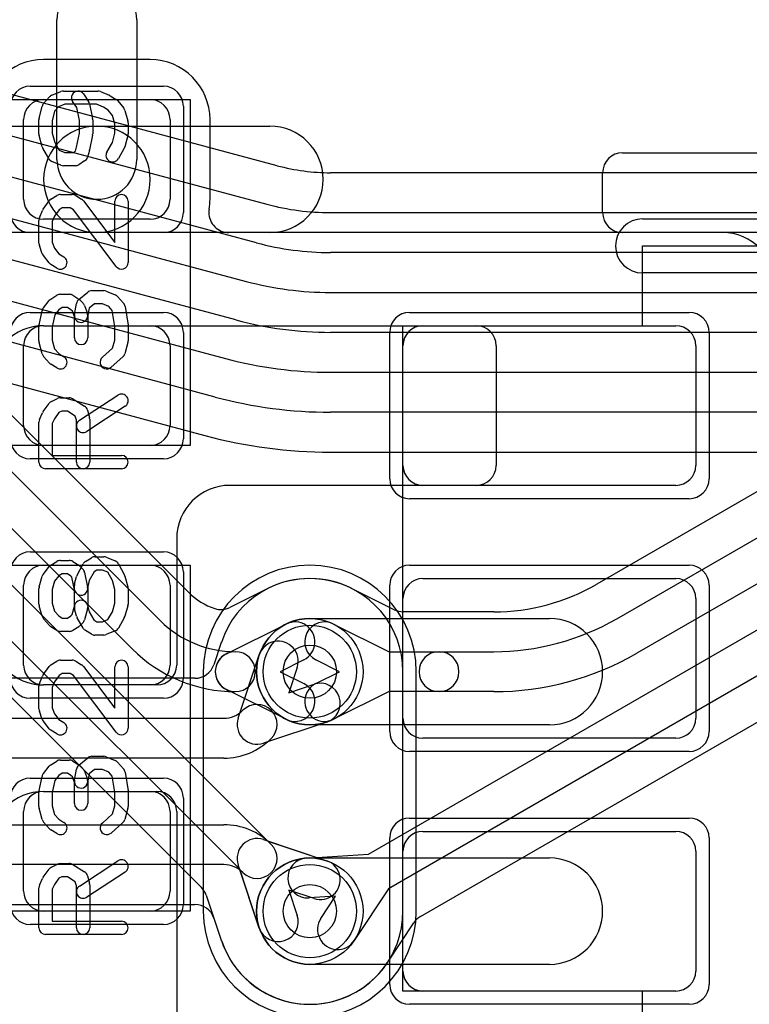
# Model space of a CAD drawing. Extents: x 0 to 57.3, y -1 to 20.5.
# Tile 23 of 31: x 27.3 to 30.1, y 13.7 to 17.4. Entities that reach past the tile are written whole.
import ezdxf

# ---------------------------------------------------------------- set-up
doc = ezdxf.new("R2010")
doc.units = 0
for name, color, linetype in [('Hole', 1, 'CONTINUOUS'), ('L1', 3, 'CONTINUOUS'), ('L2', 3, 'CONTINUOUS'), ('L3', 3, 'CONTINUOUS'), ('L4', 3, 'CONTINUOUS'), ('MetalMask-A', 176, 'CONTINUOUS'), ('PartsArea-A', 111, 'CONTINUOUS'), ('PartsSilk-A', 221, 'CONTINUOUS'), ('Resist-A', 2, 'CONTINUOUS'), ('Resist-B', 2, 'CONTINUOUS'), ('Silk-A', 140, 'CONTINUOUS')]:
    doc.layers.add(name, color=color, linetype=linetype)

msp = doc.modelspace()

# ---------------------------------------------------------------- linework, layer by layer
at = {"layer": 'Hole'}
for centre in [(28.4, 14.95), (28.4, 14.05)]:
    msp.add_circle(centre, 0.1, dxfattribs=at)
at = {"layer": 'L1'}
for p, q in [((27.45, 16.875), (27.45, 17.4)), ((27.75, 17.4), (27.75, 16.875)), ((27.8, 17.25004), (27.4, 17.25004)), ((27.4, 17.1), (27.8, 17.1)), ((27.325, 16.725), (27.325, 17.025)), ((27.875, 17.025), (27.875, 16.725)), ((28.02504, 16.725), (28.02504, 17.025)), ((26.95, 17), (27.6, 17)), ((27.6, 17), (28.25, 17)), ((29.57497, 16.9), (31.52503, 16.9)), ((29.5, 16.67497), (29.5, 16.82503)), ((27.8, 16.65), (27.4, 16.65)), ((27.6, 16.6), (26.95, 16.6)), ((28.25, 16.6), (27.6, 16.6)), ((35.67504, 16.6), (28.09585, 16.6)), ((29.95004, 16.6), (29.57497, 16.6)), ((27.4, 16.25), (29.02503, 16.25)), ((27.4, 16.25), (27.8, 16.25)), ((28.825, 16.25), (29.775, 16.25)), ((27.325, 15.875), (27.325, 16.175)), ((27.875, 16.175), (27.875, 15.875)), ((28.75, 15.725), (28.75, 16.175)), ((29.1, 16.17503), (29.1, 15.72497)), ((29.85, 16.175), (29.85, 15.725)), ((27.8, 15.8), (27.4, 15.8)), ((29.02503, 15.65), (28.1, 15.65)), ((29.775, 15.65), (28.825, 15.65)), ((27.9, 15.45), (27.9, 14.97497)), ((27.4, 15.35), (27.8, 15.35)), ((28.825, 15.3), (29.775, 15.3)), ((27.325, 14.975), (27.325, 15.275)), ((27.875, 15.275), (27.875, 14.975)), ((28.75, 14.775), (28.75, 15.225)), ((29.85, 15.225), (29.85, 14.775)), ((28.4, 15.15), (29.3, 15.15)), ((27.82503, 14.9), (27.4, 14.9)), ((27.8, 14.9), (27.4, 14.9)), ((29.3, 14.75), (28.4, 14.75)), ((29.775, 14.7), (28.825, 14.7)), ((27.4, 14.5), (27.82503, 14.5)), ((27.4, 14.5), (27.8, 14.5)), ((27.325, 14.125), (27.325, 14.425)), ((27.875, 14.425), (27.875, 14.125)), ((27.9, 14.42503), (27.9, 4.7)), ((28.825, 14.35), (29.775, 14.35)), ((28.4, 14.25), (29.3, 14.25)), ((28.75, 13.825), (28.75, 14.275)), ((29.85, 14.275), (29.85, 13.825)), ((27.8, 14.05), (27.4, 14.05)), ((29.3, 13.85), (28.4, 13.85)), ((29.775, 13.75), (28.825, 13.75))]:
    msp.add_line(p, q, dxfattribs=at)
for centre in [(28.4, 14.95), (28.4, 14.05)]:
    msp.add_circle(centre, 0.2, dxfattribs=at)
for centre, radius, start, end in [((27.6, 17.4), 0.15, 0, 180), ((27.4, 17.025), 0.22504, 90, 180), ((27.8, 17.025), 0.22504, 0, 90), ((27.4, 17.025), 0.075, 90, 180), ((27.8, 17.025), 0.075, 0, 90), ((27.6, 16.8), 0.2, 90, -90), ((27.6, 16.8), 0.2, -90, 90), ((28.25, 16.8), 0.2, -90, 90), ((27.6, 16.875), 0.15, 180, 0), ((29.57497, 16.82503), 0.07497, 90, 180), ((27.4, 16.725), 0.075, 180, -90), ((27.8, 16.725), 0.075, -90, 0), ((27.79999, 16.72499), 0.22505, -9.58914, 0.00255), ((28.09582, 16.67501), 0.07497, 170.40952, 180), ((28.09585, 16.675), 0.075, 179.99236, -90), ((29.57497, 16.67497), 0.07497, 180, -90), ((29.95004, 16.4), 0.2, 0, 90), ((27.4, 16.05), 0.2, 90, 180), ((27.4, 16.175), 0.075, 90, 180), ((27.8, 16.175), 0.075, 0, 90), ((28.825, 16.175), 0.075, 90, 180), ((29.02503, 16.17503), 0.07497, 0, 90), ((29.775, 16.175), 0.075, 0, 90), ((27.4, 15.875), 0.075, 180, -90), ((27.8, 15.875), 0.075, -90, 0), ((28.825, 15.725), 0.075, 180, -90), ((29.775, 15.725), 0.075, -90, 0), ((29.02503, 15.72497), 0.07497, -90, 0), ((28.1, 15.45), 0.2, 90, 180), ((27.4, 15.275), 0.075, 90, 180), ((27.8, 15.275), 0.075, 0, 90), ((28.825, 15.225), 0.075, 90, 180), ((29.775, 15.225), 0.075, 0, 90), ((28.4, 14.95), 0.2, 90, -90), ((29.3, 14.95), 0.2, -90, 90), ((27.4, 15.1), 0.2, 180, -90), ((27.4, 14.975), 0.075, 180, -90), ((27.8, 14.975), 0.075, -90, 0), ((27.82503, 14.97497), 0.07497, -90, 0), ((28.825, 14.775), 0.075, 180, -90), ((29.775, 14.775), 0.075, -90, 0), ((27.4, 14.3), 0.2, 90, 180), ((27.4, 14.425), 0.075, 90, 180), ((27.8, 14.425), 0.075, 0, 90), ((27.82503, 14.42503), 0.07497, 0, 90), ((28.825, 14.275), 0.075, 90, 180), ((29.775, 14.275), 0.075, 0, 90), ((28.4, 14.05), 0.2, 90, -90), ((29.3, 14.05), 0.2, -90, 90), ((27.4, 14.125), 0.075, 180, -90), ((27.8, 14.125), 0.075, -90, 0), ((28.825, 13.825), 0.075, 180, -90), ((29.775, 13.825), 0.075, -90, 0)]:
    msp.add_arc(centre, radius, start, end, dxfattribs=at)
at = {"layer": 'L2'}
for p, q in [((27.99996, 14.95), (27.99996, 14.05)), ((28.80004, 14.05), (28.80004, 14.95))]:
    msp.add_line(p, q, dxfattribs=at)
for centre, start, end in [((28.4, 14.95), 0, 180), ((28.4, 14.05), 180, 0)]:
    msp.add_arc(centre, 0.40004, start, end, dxfattribs=at)
at = {"layer": 'L3'}
for p, q in [((32.75514, 17.17072), (29.47837, 15.27886)), ((29.55338, 15.14893), (32.83016, 17.04078)), ((32.90516, 16.91088), (29.62838, 15.01902)), ((27.94497, 15.24754), (26.61417, 16.57835)), ((28.8162, 14.03044), (33.13022, 16.52114)), ((26.50807, 16.47225), (27.83888, 15.14144)), ((27.73282, 15.03537), (26.40201, 16.36619)), ((26.17848, 15.95326), (27.99291, 14.13883)), ((28.62029, 14.26379), (30.79258, 15.51796)), ((30.86758, 15.38806), (28.69528, 14.13388)), ((27.27549, 15.28057), (28.24255, 14.31351)), ((28.24192, 15.26232), (28.09989, 15.19146)), ((28.7172, 15.18293), (28.55681, 15.26296)), ((28.13649, 14.20745), (27.16943, 15.17451)), ((29.09088, 15.17504), (28.75067, 15.17504)), ((28.08653, 15.01711), (28.31071, 15.12896)), ((28.48929, 15.12896), (28.69766, 15.025)), ((28.69766, 15.025), (28.88543, 15.025)), ((28.88543, 15.025), (29.09088, 15.025)), ((28.37767, 14.99474), (28.288, 14.95)), ((28.512, 14.95), (28.42233, 14.99474)), ((28.288, 14.95), (28.37767, 14.90526)), ((28.42233, 14.90526), (28.512, 14.95)), ((28.31071, 14.77104), (28.08653, 14.88289)), ((28.69766, 14.875), (28.48929, 14.77104)), ((28.88543, 14.875), (28.69766, 14.875)), ((29.09088, 14.875), (28.88543, 14.875)), ((28.24255, 14.31351), (28.46341, 14.23968)), ((28.38784, 14.24963), (28.62029, 14.26379)), ((28.21032, 13.98659), (28.13649, 14.20745)), ((28.011, 14.10959), (28.06752, 13.94051)), ((28.41585, 14.09742), (28.32081, 14.12919)), ((28.32081, 14.12919), (28.35258, 14.03415)), ((28.497, 14.106), (28.39696, 14.09991)), ((28.44171, 14.02242), (28.497, 14.106)), ((28.69528, 14.13388), (28.56681, 13.93966)), ((28.69259, 13.85784), (28.7907, 14.00618))]:
    msp.add_line(p, q, dxfattribs=at)
for centre in [(28.4, 14.95), (28.4, 14.05)]:
    msp.add_circle(centre, 0.2, dxfattribs=at)
for centre, radius, start, end in [((28.4, 14.95), 0.35004, 63.64358, 116.35642), ((28.12, 15.42257), 0.24753, -135, -108.09018), ((28.20845, 15.3294), 0.07497, -63.4828, -63.20936), ((28.4, 14.95), 0.35005, 116.51527, 116.78758), ((28.34419, 15.06185), 0.22504, 116.2895, 116.51381), ((28.21132, 15.33083), 0.07497, -63.7152, -63.64685), ((28.58868, 15.33083), 0.07497, -116.35315, -116.2848), ((28.45581, 15.06185), 0.22504, 63.48391, 63.7105), ((28.4, 14.95), 0.35004, 63.40274, 63.48326), ((28.59028, 15.33004), 0.07497, -116.59239, -116.5172), ((29.09089, 15.95), 0.77496, -90.00074, -60.00018), ((28.06642, 15.25854), 0.07497, -108.09175, -63.4828), ((28.75067, 15.25001), 0.07497, -116.5172, -90), ((28.12, 15.42257), 0.39757, -134.99898, -90), ((28.34419, 15.06185), 0.075, -63.4862, 116.51596), ((28.45581, 15.06185), 0.075, 63.4862, -116.51596), ((29.09088, 15.95), 0.925, -90, -59.99989), ((28.12, 15.42257), 0.54757, -134.99852, -90), ((28.12001, 14.95), 0.075, 89.99236, -90.00764), ((28.12001, 14.95), 0.075, -90.00764, 89.99236), ((28.12, 14.95), 0.075, -90, 90), ((28.88543, 14.95), 0.075, 90, -90), ((28.88543, 14.95), 0.075, -90, 90), ((28.12001, 14.95), 0.075, 116.5138, -116.5138), ((29.09088, 15.95), 1.075, -90, -60.00007), ((28.34419, 14.83815), 0.075, -116.5138, 63.48404), ((28.45581, 14.83815), 0.075, 116.5138, -63.48404), ((28.3924, 14.17477), 0.075, 93.48579, -86.51496), ((28.43963, 14.16855), 0.075, -108.48568, 71.51587), ((27.9399, 14.08582), 0.07497, 18.4857, 45), ((28.28145, 14.01037), 0.075, -161.51432, 18.48413), ((28.85368, 13.96551), 0.07497, 119.99513, 147.14722), ((28.50426, 13.98104), 0.075, 146.51334, -33.48329), ((27.99642, 13.91674), 0.07497, 18.27545, 18.4857), ((28.4, 14.05), 0.35004, -161.72758, -33.78722), ((28.75323, 13.81365), 0.07497, 146.08738, 146.21455), ((28.50426, 13.98104), 0.22504, -33.91463, -33.58414), ((28.75446, 13.81551), 0.07497, 145.62098, 146.79959)]:
    msp.add_arc(centre, radius, start, end, dxfattribs=at)
at = {"layer": 'L4'}
for p, q in [((28.27751, 16.85144), (26.74212, 17.26285)), ((26.70328, 17.11793), (28.23867, 16.70652)), ((28.19985, 16.56163), (26.66446, 16.97304)), ((26.62566, 16.82815), (28.16103, 16.41674)), ((43.8, 16.82504), (28.47808, 16.82504)), ((28.12221, 16.27185), (26.58684, 16.68326)), ((28.47808, 16.675), (43.8, 16.675)), ((26.54802, 16.53837), (28.08339, 16.12696)), ((43.8, 16.525), (28.47808, 16.525)), ((28.04457, 15.98207), (26.5092, 16.39348)), ((28.47809, 16.375), (42.78578, 16.375)), ((26.47036, 16.24855), (28.00573, 15.83715)), ((42.78578, 16.225), (28.47809, 16.225)), ((28.4781, 16.075), (42.18578, 16.075)), ((42.18578, 15.925), (28.4781, 15.925)), ((28.4781, 15.77496), (42.18579, 15.77496)), ((28.06753, 15.0595), (28.03969, 14.97624)), ((28.13089, 14.7758), (28.21032, 15.01341)), ((28.35258, 14.96585), (28.32081, 14.87081)), ((28.75004, 14.05), (28.75004, 14.95)), ((27.96859, 14.92504), (25.92262, 14.92504)), ((28.32081, 14.87081), (28.41585, 14.90258)), ((25.65, 14.775), (28.07644, 14.775)), ((28.46341, 14.76032), (28.2258, 14.68089)), ((28.07644, 14.625), (25.65, 14.625)), ((25.65, 14.375), (28.07644, 14.375)), ((28.2258, 14.31911), (28.46341, 14.23968)), ((28.07644, 14.225), (25.65, 14.225)), ((28.21032, 13.98659), (28.13089, 14.2242)), ((28.41585, 14.09742), (28.32081, 14.12919)), ((28.32081, 14.12919), (28.35258, 14.03415)), ((26.7, 14.07496), (27.96859, 14.07496)), ((28.03969, 14.02376), (28.06753, 13.9405))]:
    msp.add_line(p, q, dxfattribs=at)
for centre in [(28.4, 14.95), (28.4, 14.05)]:
    msp.add_circle(centre, 0.2, dxfattribs=at)
for centre, radius, start, end in [((28.47808, 17.6), 0.77496, -104.99957, -90), ((28.47808, 17.6), 0.925, -105.00016, -90), ((28.47808, 17.6), 1.075, -104.99998, -90), ((28.47809, 17.6), 1.225, -105.00026, -90), ((28.47809, 17.6), 1.375, -105.00013, -90), ((28.47809, 17.6), 1.525, -105, -89.99962), ((28.47809, 17.6), 1.675, -104.9999, -89.99966), ((28.47809, 17.6), 1.82504, -105.00017, -89.99969), ((28.4, 14.95), 0.35004, 0, 161.72551), ((27.99643, 15.08327), 0.07497, -18.4857, -18.27545), ((28.28145, 14.98963), 0.075, -18.48568, 161.51587), ((27.96859, 15.00001), 0.07497, -90, -18.4857), ((28.43963, 14.83145), 0.075, -71.51432, 108.48413), ((28.07644, 14.87758), 0.10258, -90, -45), ((28.20201, 14.75201), 0.075, -45, 135), ((28.20202, 14.75202), 0.075, 161.51432, -71.51432), ((28.07644, 14.87758), 0.25258, -90, -45), ((28.07644, 14.12242), 0.25258, 45, 90), ((28.20202, 14.24798), 0.075, 71.51432, -161.51432), ((28.20201, 14.24799), 0.075, -135, 45), ((28.07644, 14.12242), 0.10258, 45, 90), ((28.43963, 14.16855), 0.075, -108.48568, 71.51587), ((27.96859, 13.99999), 0.07497, 18.4857, 90), ((28.4, 14.05), 0.35004, -161.72551, 0), ((28.28145, 14.01037), 0.075, -161.51432, 18.48413), ((27.99643, 13.91673), 0.07497, 18.27545, 18.4857)]:
    msp.add_arc(centre, radius, start, end, dxfattribs=at)
at = {"layer": 'MetalMask-A'}
for p, q in [((27.4, 17.1), (27.8, 17.1)), ((27.325, 16.725), (27.325, 17.025)), ((27.875, 17.025), (27.875, 16.725)), ((27.8, 16.65), (27.4, 16.65)), ((27.4, 16.25), (27.8, 16.25)), ((28.825, 16.25), (29.775, 16.25)), ((27.325, 15.875), (27.325, 16.175)), ((27.875, 16.175), (27.875, 15.875)), ((28.75, 15.725), (28.75, 16.175)), ((29.85, 16.175), (29.85, 15.725)), ((27.8, 15.8), (27.4, 15.8)), ((29.775, 15.65), (28.825, 15.65)), ((27.4, 15.35), (27.8, 15.35)), ((28.825, 15.3), (29.775, 15.3)), ((27.325, 14.975), (27.325, 15.275)), ((27.875, 15.275), (27.875, 14.975)), ((28.75, 14.775), (28.75, 15.225)), ((29.85, 15.225), (29.85, 14.775)), ((27.8, 14.9), (27.4, 14.9)), ((29.775, 14.7), (28.825, 14.7)), ((27.4, 14.5), (27.8, 14.5)), ((27.325, 14.125), (27.325, 14.425)), ((27.875, 14.425), (27.875, 14.125)), ((28.825, 14.35), (29.775, 14.35)), ((28.75, 13.825), (28.75, 14.275)), ((29.85, 14.275), (29.85, 13.825)), ((27.8, 14.05), (27.4, 14.05)), ((29.775, 13.75), (28.825, 13.75))]:
    msp.add_line(p, q, dxfattribs=at)
for centre, start, end in [((27.4, 17.025), 90, 180), ((27.8, 17.025), 0, 90), ((27.4, 16.725), 180, -90), ((27.8, 16.725), -90, 0), ((27.4, 16.175), 90, 180), ((27.8, 16.175), 0, 90), ((28.825, 16.175), 90, 180), ((29.775, 16.175), 0, 90), ((27.4, 15.875), 180, -90), ((27.8, 15.875), -90, 0), ((28.825, 15.725), 180, -90), ((29.775, 15.725), -90, 0), ((27.4, 15.275), 90, 180), ((27.8, 15.275), 0, 90), ((28.825, 15.225), 90, 180), ((29.775, 15.225), 0, 90), ((27.4, 14.975), 180, -90), ((27.8, 14.975), -90, 0), ((28.825, 14.775), 180, -90), ((29.775, 14.775), -90, 0), ((27.4, 14.425), 90, 180), ((27.8, 14.425), 0, 90), ((28.825, 14.275), 90, 180), ((29.775, 14.275), 0, 90), ((27.4, 14.125), 180, -90), ((27.8, 14.125), -90, 0), ((28.825, 13.825), 180, -90), ((29.775, 13.825), -90, 0)]:
    msp.add_arc(centre, 0.075, start, end, dxfattribs=at)
at = {"layer": 'PartsArea-A'}
for p, q in [((27.25, 17.1), (27.95, 17.1)), ((27.95, 17.1), (27.95, 15.8)), ((29.65, 16.25), (29.65, 16.55)), ((29.65, 16.55), (31.45, 16.55)), ((28.75, 13.75), (28.75, 16.25)), ((28.75, 16.25), (29.65, 16.25)), ((27.95, 15.8), (27.25, 15.8)), ((27.25, 15.35), (27.95, 15.35)), ((27.95, 15.35), (27.95, 14.05)), ((27.95, 14.05), (27.25, 14.05)), ((29.65, 13.75), (28.75, 13.75)), ((29.65, 13.45), (29.65, 13.75))]:
    msp.add_line(p, q, dxfattribs=at)
at = {"layer": 'PartsSilk-A'}
for p, q in [((27.47407, 17.13194), (27.6037, 17.13194)), ((27.39983, 17.08467), (27.42205, 17.10967)), ((27.43113, 17.11614), (27.46446, 17.13002)), ((27.55043, 17.12081), (27.56895, 17.09304)), ((27.61331, 17.13002), (27.64665, 17.11614)), ((27.65029, 17.11426), (27.67251, 17.10037)), ((27.67878, 17.09479), (27.701, 17.06701)), ((27.38316, 17.02967), (27.39427, 17.07412)), ((27.45563, 17.07218), (27.44129, 17.05604)), ((27.47907, 17.08194), (27.45563, 17.07218)), ((27.5987, 17.08194), (27.47907, 17.08194)), ((27.52461, 17.06942), (27.50883, 17.09307)), ((27.53426, 17.02113), (27.52461, 17.06942)), ((27.57266, 17.08407), (27.58377, 17.02851)), ((27.62553, 17.07077), (27.5987, 17.08194)), ((27.6424, 17.06023), (27.62553, 17.07077)), ((27.65882, 17.0397), (27.6424, 17.06023)), ((27.70552, 17.05826), (27.71663, 17.01937)), ((27.38241, 16.97083), (27.38241, 17.02361)), ((27.44129, 17.05604), (27.43241, 17.02053)), ((27.43241, 17.02053), (27.43241, 16.97411)), ((27.53426, 16.97331), (27.53426, 17.02113)), ((27.58426, 17.02361), (27.58426, 16.97083)), ((27.66759, 17.009), (27.65882, 17.0397)), ((27.66759, 16.97411), (27.66759, 17.009)), ((27.71759, 17.0125), (27.71759, 16.97083)), ((27.39436, 16.92273), (27.38325, 16.96439)), ((27.43241, 16.97411), (27.44184, 16.93875)), ((27.52386, 16.9213), (27.53426, 16.97331)), ((27.58377, 16.96593), (27.57266, 16.91038)), ((27.65816, 16.93875), (27.66759, 16.97411)), ((27.71675, 16.96439), (27.70564, 16.92273)), ((27.41903, 16.87788), (27.39681, 16.91677)), ((27.44184, 16.93875), (27.45822, 16.91008)), ((27.45822, 16.91008), (27.47907, 16.90139)), ((27.51946, 16.90646), (27.52386, 16.9213)), ((27.63755, 16.90268), (27.65816, 16.93875)), ((27.70319, 16.91677), (27.68097, 16.87788)), ((27.47907, 16.90139), (27.51135, 16.90139)), ((27.51135, 16.90139), (27.51946, 16.90646)), ((27.57212, 16.90818), (27.56471, 16.88318)), ((27.46445, 16.85331), (27.43112, 16.8672)), ((27.51852, 16.85139), (27.47407, 16.85139)), ((27.55399, 16.86908), (27.53177, 16.85519)), ((27.42749, 16.72537), (27.44971, 16.73926)), ((27.46296, 16.74306), (27.50741, 16.74306)), ((27.52066, 16.73926), (27.54288, 16.72537)), ((27.3983, 16.68831), (27.42052, 16.71887)), ((27.47013, 16.69306), (27.45811, 16.68554)), ((27.50024, 16.69306), (27.47013, 16.69306)), ((27.51244, 16.68543), (27.50024, 16.69306)), ((27.54961, 16.7192), (27.66759, 16.56233)), ((27.66759, 16.56233), (27.66759, 16.71806)), ((27.71759, 16.71806), (27.71759, 16.4875)), ((27.3842, 16.65511), (27.39531, 16.68289)), ((27.44057, 16.66143), (27.43241, 16.64102)), ((27.45811, 16.68554), (27.44057, 16.66143)), ((27.67261, 16.47247), (27.51244, 16.68543)), ((29.65, 16.6516), (31.45, 16.6516)), ((27.38241, 16.55972), (27.38241, 16.64583)), ((27.43241, 16.64102), (27.43241, 16.56412)), ((27.39503, 16.52063), (27.38392, 16.55118)), ((27.43241, 16.56412), (27.44061, 16.54158)), ((27.44061, 16.54158), (27.4576, 16.52033)), ((27.42122, 16.48577), (27.399, 16.51355)), ((27.4576, 16.52033), (27.47621, 16.5087)), ((27.44971, 16.4663), (27.42749, 16.48019)), ((31.45, 16.4484), (29.65, 16.4484)), ((27.42749, 16.35037), (27.44971, 16.36426)), ((27.46296, 16.36806), (27.4963, 16.36806)), ((27.50955, 16.36426), (27.53177, 16.35037)), ((27.53215, 16.34838), (27.56548, 16.37615)), ((27.58148, 16.38194), (27.62593, 16.38194)), ((27.63554, 16.38002), (27.66887, 16.36614)), ((27.67795, 16.35967), (27.70017, 16.33467)), ((27.399, 16.31701), (27.42122, 16.34479)), ((27.47013, 16.31806), (27.4576, 16.31023)), ((27.48913, 16.31806), (27.47013, 16.31806)), ((27.50285, 16.30948), (27.48913, 16.31806)), ((27.51613, 16.29188), (27.52354, 16.33355)), ((27.5362, 16.34685), (27.54731, 16.33574)), ((27.55313, 16.3266), (27.56424, 16.29604)), ((27.59053, 16.33194), (27.57117, 16.31581)), ((27.62093, 16.33194), (27.59053, 16.33194)), ((27.64437, 16.32218), (27.62093, 16.33194)), ((27.65795, 16.30691), (27.64437, 16.32218)), ((27.70617, 16.32201), (27.71728, 16.25256)), ((27.38295, 16.25376), (27.39406, 16.30654)), ((27.44176, 16.29042), (27.43241, 16.24601)), ((27.4576, 16.31023), (27.44176, 16.29042)), ((27.50803, 16.3043), (27.50285, 16.30948)), ((27.51574, 16.2831), (27.50803, 16.3043)), ((27.51574, 16.20417), (27.51574, 16.2831)), ((27.57117, 16.31581), (27.56535, 16.28312)), ((27.56574, 16.2875), (27.56574, 16.20417)), ((27.66759, 16.24662), (27.65795, 16.30691)), ((27.38241, 16.19306), (27.38241, 16.24861)), ((27.43241, 16.24601), (27.43241, 16.19634)), ((27.66759, 16.19634), (27.66759, 16.24662)), ((27.71759, 16.24861), (27.71759, 16.19306)), ((27.39436, 16.14495), (27.38325, 16.18662)), ((27.43241, 16.19634), (27.44115, 16.16356)), ((27.65929, 16.16519), (27.66759, 16.19634)), ((27.71675, 16.18662), (27.70564, 16.14495)), ((27.42205, 16.10978), (27.39983, 16.13478)), ((27.44115, 16.16356), (27.45704, 16.14568)), ((27.45704, 16.14568), (27.47621, 16.1337)), ((27.62058, 16.13131), (27.65929, 16.16519)), ((27.69794, 16.13258), (27.6535, 16.09369)), ((27.44971, 16.0913), (27.42749, 16.10519)), ((27.53447, 15.89453), (27.67891, 15.98898)), ((27.3983, 15.9272), (27.42052, 15.95776)), ((27.42956, 15.96542), (27.45178, 15.97653)), ((27.46296, 15.97917), (27.4963, 15.97917)), ((27.50955, 15.97537), (27.55399, 15.94759)), ((27.70627, 15.94714), (27.56183, 15.85269)), ((27.38456, 15.89765), (27.39567, 15.92265)), ((27.45737, 15.92343), (27.44029, 15.89993)), ((27.46886, 15.92917), (27.45737, 15.92343)), ((27.48913, 15.92917), (27.46886, 15.92917)), ((27.51913, 15.91042), (27.48913, 15.92917)), ((27.52315, 15.89533), (27.51913, 15.91042)), ((27.5649, 15.93283), (27.57231, 15.90505)), ((27.38241, 15.7375), (27.38241, 15.8875)), ((27.44029, 15.89993), (27.43241, 15.8822)), ((27.43241, 15.8822), (27.43241, 15.7625)), ((27.52315, 15.7375), (27.52315, 15.89533)), ((27.57315, 15.89861), (27.57315, 15.7375)), ((27.43241, 15.7625), (27.69259, 15.7625)), ((27.69259, 15.7125), (27.40741, 15.7125)), ((27.42749, 15.35037), (27.44971, 15.36426)), ((27.46296, 15.36806), (27.4963, 15.36806)), ((27.50955, 15.36426), (27.53177, 15.35037)), ((27.55713, 15.36426), (27.57935, 15.37814)), ((27.59259, 15.38194), (27.62593, 15.38194)), ((27.63554, 15.38002), (27.66887, 15.36614)), ((27.399, 15.31701), (27.42122, 15.34479)), ((27.47013, 15.31806), (27.4576, 15.31023)), ((27.48913, 15.31806), (27.47013, 15.31806)), ((27.50285, 15.30948), (27.48913, 15.31806)), ((27.52609, 15.31315), (27.54831, 15.35482)), ((27.5362, 15.34685), (27.54731, 15.33574)), ((27.55414, 15.32296), (27.56525, 15.2674)), ((27.58928, 15.3254), (27.57156, 15.29217)), ((27.59976, 15.33194), (27.58928, 15.3254)), ((27.62093, 15.33194), (27.59976, 15.33194)), ((27.6414, 15.32342), (27.62093, 15.33194)), ((27.65817, 15.29197), (27.6414, 15.32342)), ((27.68132, 15.35482), (27.70354, 15.31315)), ((27.38337, 15.26937), (27.39448, 15.30826)), ((27.44118, 15.2897), (27.43241, 15.259)), ((27.4576, 15.31023), (27.44118, 15.2897)), ((27.5066, 15.30574), (27.50285, 15.30948)), ((27.51623, 15.2576), (27.5066, 15.30574)), ((27.51658, 15.28005), (27.52399, 15.30783)), ((27.57156, 15.29217), (27.56574, 15.27033)), ((27.66759, 15.259), (27.65817, 15.29197)), ((27.70552, 15.30826), (27.71663, 15.26937)), ((27.38241, 15.20417), (27.38241, 15.2625)), ((27.43241, 15.259), (27.43241, 15.20767)), ((27.51574, 15.19634), (27.51574, 15.27361)), ((27.56574, 15.27033), (27.56574, 15.19306)), ((27.66759, 15.20767), (27.66759, 15.259)), ((27.71759, 15.2625), (27.71759, 15.20417)), ((27.43241, 15.20767), (27.44099, 15.17763)), ((27.65827, 15.17506), (27.66759, 15.20767)), ((27.39448, 15.15841), (27.38337, 15.1973)), ((27.44099, 15.17763), (27.45704, 15.15957)), ((27.5072, 15.16432), (27.51574, 15.19634)), ((27.52399, 15.15884), (27.51658, 15.18662)), ((27.5649, 15.18662), (27.55379, 15.14495)), ((27.5649, 15.1995), (27.57147, 15.17486)), ((27.57147, 15.17486), (27.58896, 15.14425)), ((27.64178, 15.14619), (27.65827, 15.17506)), ((27.71663, 15.1973), (27.70552, 15.15841)), ((27.42205, 15.12367), (27.39983, 15.14867)), ((27.45704, 15.15957), (27.47013, 15.15139)), ((27.47013, 15.15139), (27.48913, 15.15139)), ((27.48913, 15.15139), (27.50285, 15.15997)), ((27.50285, 15.15997), (27.5072, 15.16432)), ((27.54866, 15.11399), (27.52644, 15.15288)), ((27.54731, 15.13371), (27.5362, 15.1226)), ((27.58896, 15.14425), (27.59976, 15.1375)), ((27.59976, 15.1375), (27.62093, 15.1375)), ((27.62093, 15.1375), (27.64178, 15.14619)), ((27.70319, 15.15288), (27.68097, 15.11399)), ((27.44971, 15.10519), (27.42749, 15.11908)), ((27.4963, 15.10139), (27.46296, 15.10139)), ((27.53177, 15.11908), (27.50955, 15.10519)), ((27.57934, 15.0913), (27.55712, 15.10519)), ((27.66888, 15.10331), (27.63555, 15.08942)), ((27.62593, 15.0875), (27.59259, 15.0875)), ((27.42749, 14.97537), (27.44971, 14.98926)), ((27.46296, 14.99306), (27.50741, 14.99306)), ((27.52066, 14.98926), (27.54288, 14.97537)), ((27.3983, 14.93831), (27.42052, 14.96887)), ((27.54961, 14.9692), (27.66759, 14.81233)), ((27.66759, 14.81233), (27.66759, 14.96806)), ((27.71759, 14.96806), (27.71759, 14.7375)), ((27.3842, 14.90511), (27.39531, 14.93289)), ((27.44057, 14.91143), (27.43241, 14.89102)), ((27.45811, 14.93554), (27.44057, 14.91143)), ((27.47013, 14.94306), (27.45811, 14.93554)), ((27.50024, 14.94306), (27.47013, 14.94306)), ((27.51244, 14.93543), (27.50024, 14.94306)), ((27.67261, 14.72247), (27.51244, 14.93543)), ((27.38241, 14.80972), (27.38241, 14.89583)), ((27.43241, 14.89102), (27.43241, 14.81412)), ((27.39503, 14.77063), (27.38392, 14.80118)), ((27.43241, 14.81412), (27.44061, 14.79158)), ((27.42122, 14.73577), (27.399, 14.76355)), ((27.44061, 14.79158), (27.4576, 14.77033)), ((27.4576, 14.77033), (27.47621, 14.7587)), ((27.44971, 14.7163), (27.42749, 14.73019)), ((27.46296, 14.61806), (27.4963, 14.61806)), ((27.53215, 14.59838), (27.56548, 14.62615)), ((27.58148, 14.63194), (27.62593, 14.63194)), ((27.63554, 14.63002), (27.66887, 14.61614)), ((27.399, 14.56701), (27.42122, 14.59479)), ((27.42749, 14.60037), (27.44971, 14.61426)), ((27.50955, 14.61426), (27.53177, 14.60037)), ((27.51613, 14.54188), (27.52354, 14.58355)), ((27.5362, 14.59685), (27.54731, 14.58574)), ((27.59053, 14.58194), (27.57117, 14.56581)), ((27.62093, 14.58194), (27.59053, 14.58194)), ((27.64437, 14.57218), (27.62093, 14.58194)), ((27.67795, 14.60967), (27.70017, 14.58467)), ((27.38295, 14.50376), (27.39406, 14.55654)), ((27.4576, 14.56023), (27.44176, 14.54042)), ((27.47013, 14.56806), (27.4576, 14.56023)), ((27.48913, 14.56806), (27.47013, 14.56806)), ((27.50285, 14.55948), (27.48913, 14.56806)), ((27.50803, 14.5543), (27.50285, 14.55948)), ((27.51574, 14.5331), (27.50803, 14.5543)), ((27.55313, 14.5766), (27.56424, 14.54604)), ((27.57117, 14.56581), (27.56535, 14.53312)), ((27.65795, 14.55691), (27.64437, 14.57218)), ((27.66759, 14.49662), (27.65795, 14.55691)), ((27.70617, 14.57201), (27.71728, 14.50256)), ((27.44176, 14.54042), (27.43241, 14.49601)), ((27.51574, 14.45417), (27.51574, 14.5331)), ((27.56574, 14.5375), (27.56574, 14.45417)), ((27.38241, 14.44306), (27.38241, 14.49861)), ((27.43241, 14.49601), (27.43241, 14.44634)), ((27.66759, 14.44634), (27.66759, 14.49662)), ((27.71759, 14.49861), (27.71759, 14.44306)), ((27.39436, 14.39495), (27.38325, 14.43662)), ((27.43241, 14.44634), (27.44115, 14.41356)), ((27.65929, 14.41519), (27.66759, 14.44634)), ((27.71675, 14.43662), (27.70564, 14.39495)), ((27.44115, 14.41356), (27.45704, 14.39568)), ((27.45704, 14.39568), (27.47621, 14.3837)), ((27.62058, 14.38131), (27.65929, 14.41519)), ((27.42205, 14.35978), (27.39983, 14.38478)), ((27.69794, 14.38258), (27.6535, 14.34369)), ((27.44971, 14.3413), (27.42749, 14.35519)), ((27.42956, 14.21542), (27.45178, 14.22653)), ((27.46296, 14.22917), (27.4963, 14.22917)), ((27.50955, 14.22537), (27.55399, 14.19759)), ((27.53447, 14.14453), (27.67891, 14.23898)), ((27.38456, 14.14765), (27.39567, 14.17265)), ((27.3983, 14.1772), (27.42052, 14.20776)), ((27.45737, 14.17343), (27.44029, 14.14993)), ((27.46886, 14.17917), (27.45737, 14.17343)), ((27.48913, 14.17917), (27.46886, 14.17917)), ((27.51913, 14.16042), (27.48913, 14.17917)), ((27.70627, 14.19714), (27.56183, 14.10269)), ((27.5649, 14.18283), (27.57231, 14.15505)), ((27.38241, 13.9875), (27.38241, 14.1375)), ((27.44029, 14.14993), (27.43241, 14.1322)), ((27.52315, 14.14533), (27.51913, 14.16042)), ((27.52315, 13.9875), (27.52315, 14.14533)), ((27.57315, 14.14861), (27.57315, 13.9875)), ((27.43241, 14.1322), (27.43241, 14.0125)), ((27.43241, 14.0125), (27.69259, 14.0125)), ((27.69259, 13.9625), (27.40741, 13.9625))]:
    msp.add_line(p, q, dxfattribs=at)
for centre, radius, start, end in [((27.47407, 17.10694), 0.025, 90, 112.60888), ((27.52963, 17.10694), 0.025, 33.69642, -146.30041), ((27.6037, 17.10694), 0.025, 67.39424, 90), ((27.44074, 17.09306), 0.025, 112.60576, 138.36931), ((27.63704, 17.09306), 0.025, 57.99462, 67.39722), ((27.65926, 17.07917), 0.025, 38.66697, 57.98998), ((27.41852, 17.06806), 0.025, 138.37217, 165.96679), ((27.54815, 17.07917), 0.025, 11.30544, 33.69959), ((27.68148, 17.05139), 0.025, 15.94854, 38.65478), ((27.40741, 17.02361), 0.025, 165.96932, 180), ((27.55926, 17.02361), 0.025, 0, 11.30795), ((27.69259, 17.0125), 0.025, 0, 15.94345), ((27.40741, 16.97083), 0.025, 180, -165.06773), ((27.55926, 16.97083), 0.025, -11.30544, 0), ((27.69259, 16.97083), 0.025, -14.92551, 0), ((27.41852, 16.92917), 0.025, -165.07449, -150.25829), ((27.54815, 16.91528), 0.025, -16.49948, -11.30993), ((27.68148, 16.92917), 0.025, -29.73351, -14.93227), ((27.44074, 16.89028), 0.025, -150.26649, -112.62353), ((27.54074, 16.89028), 0.025, -57.99462, -16.50982), ((27.65926, 16.89028), 0.025, 150.26649, -29.74171), ((27.47407, 16.87639), 0.025, -112.62691, -90), ((27.51852, 16.87639), 0.025, -90, -57.98998), ((27.44074, 16.70417), 0.025, 122.00538, 143.97932), ((27.46296, 16.71806), 0.025, 90, 122.01002), ((27.50741, 16.71806), 0.025, 57.99462, 90), ((27.52963, 16.70417), 0.025, 36.9524, 57.98998), ((27.69259, 16.71806), 0.025, 0, 180), ((27.41852, 16.67361), 0.025, 143.98274, 158.20215), ((27.40741, 16.64583), 0.025, 158.2071, 180), ((29.65, 16.55), 0.1016, 90, -90), ((27.40741, 16.55972), 0.025, 180, -160.01539), ((27.41852, 16.52917), 0.025, -160.02081, -141.34522), ((27.46296, 16.4875), 0.025, -122.00538, 57.98998), ((27.44074, 16.50139), 0.025, -141.33303, -122.01002), ((27.69259, 16.4875), 0.025, -143.0476, 0), ((27.46296, 16.34306), 0.025, 90, 122.01002), ((27.4963, 16.34306), 0.025, 57.99462, 90), ((27.58148, 16.35694), 0.025, 90, 129.8005), ((27.62593, 16.35694), 0.025, 67.39424, 90), ((27.65926, 16.34306), 0.025, 41.62783, 67.39112), ((27.41852, 16.30139), 0.025, 141.33303, 168.11298), ((27.44074, 16.32917), 0.025, 122.00538, 141.34522), ((27.54815, 16.32917), 0.025, 129.7909, 169.91674), ((27.51852, 16.32917), 0.025, 45, 57.98998), ((27.52963, 16.31806), 0.025, 19.97136, 45), ((27.68148, 16.31806), 0.025, 9.08937, 41.63069), ((27.54074, 16.2875), 0.025, 169.90837, -10.08326), ((27.54074, 16.2875), 0.025, 0, 19.97859), ((27.40741, 16.24861), 0.025, 168.11016, 180), ((27.69259, 16.24861), 0.025, 0, 9.08867), ((27.40741, 16.19306), 0.025, 180, -165.07115), ((27.54074, 16.20417), 0.025, 180, 0), ((27.69259, 16.19306), 0.025, -14.92551, 0), ((27.41852, 16.15139), 0.025, -165.07449, -138.36931), ((27.46296, 16.1125), 0.025, -122.00538, 57.98998), ((27.68148, 16.15139), 0.025, -48.81192, -14.92885), ((27.44074, 16.12639), 0.025, -138.37217, -122.01002), ((27.63704, 16.1125), 0.025, 131.18808, -48.81042), ((27.69259, 15.96806), 0.025, -56.81854, 123.18086), ((27.44074, 15.94306), 0.025, 116.56505, 143.97932), ((27.46296, 15.95417), 0.025, 90, 116.56505), ((27.4963, 15.95417), 0.025, 57.99462, 90), ((27.54074, 15.92639), 0.025, 14.92551, 57.98998), ((27.41852, 15.9125), 0.025, 143.98274, 156.03964), ((27.40741, 15.8875), 0.025, 156.04915, 180), ((27.54815, 15.87361), 0.025, 123.18146, -56.81914), ((27.54815, 15.89861), 0.025, 0, 14.93527), ((27.69259, 15.7375), 0.025, -90, 90), ((27.40741, 15.7375), 0.025, 180, -90), ((27.54815, 15.7375), 0.025, 180, 0), ((27.46296, 15.34306), 0.025, 90, 122.00538), ((27.4963, 15.34306), 0.025, 57.99462, 90), ((27.57037, 15.34306), 0.025, 121.98594, 151.93179), ((27.59259, 15.35694), 0.025, 90, 121.99147), ((27.62593, 15.35694), 0.025, 67.39424, 90), ((27.65926, 15.34306), 0.025, 28.0617, 67.39112), ((27.44074, 15.32917), 0.025, 122.00538, 141.33303), ((27.51852, 15.32917), 0.025, 45, 57.99462), ((27.52963, 15.31806), 0.025, 11.30544, 45), ((27.41852, 15.30139), 0.025, 141.33303, 164.05146), ((27.54815, 15.30139), 0.025, 151.9383, 165.06473), ((27.68148, 15.30139), 0.025, 15.94854, 28.0682), ((27.40741, 15.2625), 0.025, 164.05146, 180), ((27.54074, 15.27361), 0.025, 165.07449, 180), ((27.54074, 15.2625), 0.025, -168.69456, 11.30795), ((27.69259, 15.2625), 0.025, 0, 15.94345), ((27.54074, 15.19306), 0.025, 14.92551, -165.06473), ((27.40741, 15.20417), 0.025, 180, -164.05146), ((27.54074, 15.19306), 0.025, -14.92551, 0), ((27.69259, 15.20417), 0.025, -15.94854, 0), ((27.41852, 15.16528), 0.025, -164.05146, -138.37217), ((27.54815, 15.16528), 0.025, -165.07449, -150.25829), ((27.52963, 15.15139), 0.025, -45, -14.92551), ((27.68148, 15.16528), 0.025, -29.73351, -15.94345), ((27.44074, 15.14028), 0.025, -138.37217, -122.00538), ((27.46296, 15.12639), 0.025, -122.00538, -90), ((27.4963, 15.12639), 0.025, -90, -57.99462), ((27.51852, 15.14028), 0.025, -57.99462, -45), ((27.57037, 15.12639), 0.025, -150.26649, -122.01002), ((27.65926, 15.12639), 0.025, -67.37309, -29.74171), ((27.59259, 15.1125), 0.025, -122.00538, -90), ((27.62593, 15.1125), 0.025, -90, -67.37647), ((27.46296, 14.96806), 0.025, 90, 122.01002), ((27.50741, 14.96806), 0.025, 57.99462, 90), ((27.69259, 14.96806), 0.025, 0, 180), ((27.44074, 14.95417), 0.025, 122.00538, 143.97932), ((27.52963, 14.95417), 0.025, 36.9524, 57.98998), ((27.41852, 14.92361), 0.025, 143.98274, 158.20215), ((27.40741, 14.89583), 0.025, 158.2071, 180), ((27.40741, 14.80972), 0.025, 180, -160.01539), ((27.41852, 14.77917), 0.025, -160.02081, -141.34522), ((27.44074, 14.75139), 0.025, -141.33303, -122.01002), ((27.46296, 14.7375), 0.025, -122.00538, 57.98998), ((27.69259, 14.7375), 0.025, -143.0476, 0), ((27.46296, 14.59306), 0.025, 90, 122.01002), ((27.4963, 14.59306), 0.025, 57.99462, 90), ((27.58148, 14.60694), 0.025, 90, 129.8005), ((27.62593, 14.60694), 0.025, 67.39424, 90), ((27.65926, 14.59306), 0.025, 41.62783, 67.39112), ((27.44074, 14.57917), 0.025, 122.00538, 141.34522), ((27.54815, 14.57917), 0.025, 129.7909, 169.91674), ((27.51852, 14.57917), 0.025, 45, 57.98998), ((27.52963, 14.56806), 0.025, 19.97136, 45), ((27.68148, 14.56806), 0.025, 9.08937, 41.63069), ((27.41852, 14.55139), 0.025, 141.33303, 168.11298), ((27.54074, 14.5375), 0.025, 169.90837, -10.08326), ((27.54074, 14.5375), 0.025, 0, 19.97859), ((27.40741, 14.49861), 0.025, 168.11016, 180), ((27.69259, 14.49861), 0.025, 0, 9.08867), ((27.40741, 14.44306), 0.025, 180, -165.07115), ((27.54074, 14.45417), 0.025, 180, 0), ((27.69259, 14.44306), 0.025, -14.92551, 0), ((27.41852, 14.40139), 0.025, -165.07449, -138.36931), ((27.68148, 14.40139), 0.025, -48.81192, -14.92885), ((27.44074, 14.37639), 0.025, -138.37217, -122.01002), ((27.46296, 14.3625), 0.025, -122.00538, 57.98998), ((27.63704, 14.3625), 0.025, 131.18808, -48.81042), ((27.44074, 14.19306), 0.025, 116.56505, 143.97932), ((27.46296, 14.20417), 0.025, 90, 116.56505), ((27.4963, 14.20417), 0.025, 57.99462, 90), ((27.69259, 14.21806), 0.025, -56.81854, 123.18086), ((27.41852, 14.1625), 0.025, 143.98274, 156.03964), ((27.54074, 14.17639), 0.025, 14.92551, 57.98998), ((27.40741, 14.1375), 0.025, 156.04915, 180), ((27.54815, 14.12361), 0.025, 123.18146, -56.81914), ((27.54815, 14.14861), 0.025, 0, 14.93527), ((27.40741, 13.9875), 0.025, 180, -90), ((27.54815, 13.9875), 0.025, 180, 0), ((27.69259, 13.9875), 0.025, -90, 90)]:
    msp.add_arc(centre, radius, start, end, dxfattribs=at)
at = {"layer": 'Resist-A'}
for p, q in [((27.35, 17.15), (27.85, 17.15)), ((27.925, 17.075), (27.925, 16.675)), ((27.85, 16.6), (27.35, 16.6)), ((27.35, 16.3), (27.85, 16.3)), ((28.775, 16.3), (29.825, 16.3)), ((27.925, 16.225), (27.925, 15.825)), ((28.7, 15.675), (28.7, 16.225)), ((29.9, 16.225), (29.9, 15.675)), ((27.85, 15.75), (27.35, 15.75)), ((29.825, 15.6), (28.775, 15.6)), ((27.35, 15.4), (27.85, 15.4)), ((27.925, 15.325), (27.925, 14.925)), ((28.775, 15.35), (29.825, 15.35)), ((28.7, 14.725), (28.7, 15.275)), ((29.9, 15.275), (29.9, 14.725)), ((27.85, 14.85), (27.35, 14.85)), ((29.825, 14.65), (28.775, 14.65)), ((27.35, 14.55), (27.85, 14.55)), ((27.925, 14.475), (27.925, 14.075)), ((28.775, 14.4), (29.825, 14.4)), ((28.7, 13.775), (28.7, 14.325)), ((29.9, 14.325), (29.9, 13.775)), ((27.85, 14), (27.35, 14)), ((29.825, 13.7), (28.775, 13.7))]:
    msp.add_line(p, q, dxfattribs=at)
for centre in [(28.4, 14.95), (28.4, 14.05)]:
    msp.add_circle(centre, 0.175, dxfattribs=at)
for centre, start, end in [((27.35, 17.075), 90, 180), ((27.85, 17.075), 0, 90), ((27.35, 16.675), 180, -90), ((27.85, 16.675), -90, 0), ((27.35, 16.225), 90, 180), ((27.85, 16.225), 0, 90), ((28.775, 16.225), 90, 180), ((29.825, 16.225), 0, 90), ((27.35, 15.825), 180, -90), ((27.85, 15.825), -90, 0), ((28.775, 15.675), 180, -90), ((29.825, 15.675), -90, 0), ((27.35, 15.325), 90, 180), ((27.85, 15.325), 0, 90), ((28.775, 15.275), 90, 180), ((29.825, 15.275), 0, 90), ((27.35, 14.925), 180, -90), ((27.85, 14.925), -90, 0), ((28.775, 14.725), 180, -90), ((29.825, 14.725), -90, 0), ((27.35, 14.475), 90, 180), ((27.85, 14.475), 0, 90), ((28.775, 14.325), 90, 180), ((29.825, 14.325), 0, 90), ((27.35, 14.075), 180, -90), ((27.85, 14.075), -90, 0), ((28.775, 13.775), 180, -90), ((29.825, 13.775), -90, 0)]:
    msp.add_arc(centre, 0.075, start, end, dxfattribs=at)
at = {"layer": 'Resist-B'}
for centre in [(28.4, 14.95), (28.4, 14.05)]:
    msp.add_circle(centre, 0.175, dxfattribs=at)
at = {"layer": 'Silk-A'}
for p, q in [((29.65, 16.6516), (31.45, 16.6516)), ((31.45, 16.4484), (29.65, 16.4484))]:
    msp.add_line(p, q, dxfattribs=at)
msp.add_arc((29.65, 16.55), 0.1016, 90, -90, dxfattribs=at)

doc.saveas('drawing.dxf')
